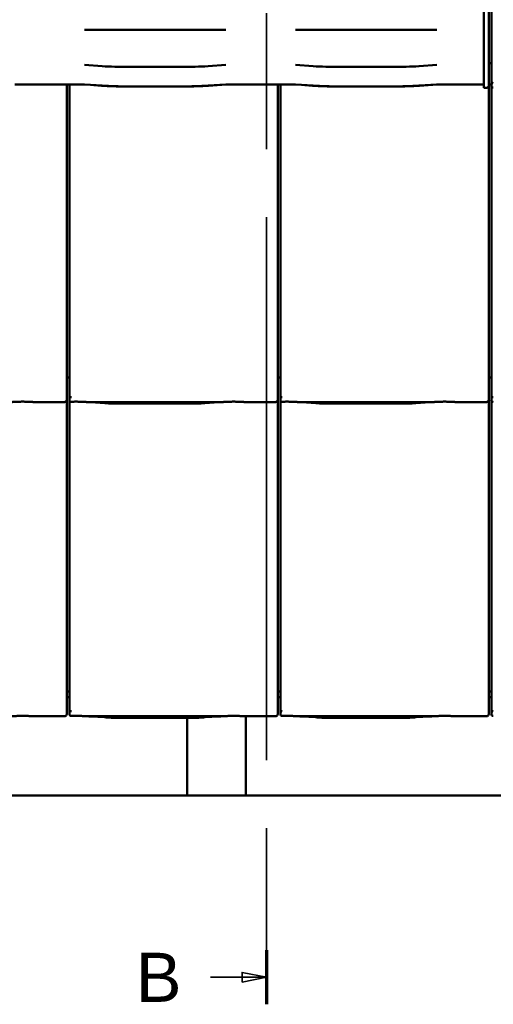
# Model space of a CAD drawing. Header units: millimetres. Extents: x 200 to 13555, y -185 to 8310.
# Tile 28 of 94: x 7151 to 7634, y 1192 to 2195. Entities that reach past the tile are written whole.
import ezdxf

# ---------------------------------------------------------------- set-up
doc = ezdxf.new("R2010")
doc.units = ezdxf.units.MM
doc.header["$LTSCALE"] = 10
doc.linetypes.add('CHAIN', pattern=[0.3543, 0.2362, -0.0295, 0.0591, -0.0295])
doc.linetypes.add('Long Dash Dotted', pattern=[305, 240, -30, 5, -30])
doc.layers.add('Schnittansichtslinien(DIN)', color=7, linetype='Long Dash Dotted', lineweight=35)
doc.layers.add('Sichtbare Kanten(DIN)', color=7, linetype='Continuous', lineweight=50)
doc.styles.add('Arial 5.0', font='arial.ttf')

# ---------------------------------------------------------------- blocks, each defined once
blk = doc.blocks.new('2DTransSchnitt1')
at = {"layer": 'Schnittansichtslinien(DIN)', "linetype": 'CHAIN', "ltscale": 23.422417}
blk.add_line((740.27, 697.29), (740.27, 119.19), dxfattribs=at)
at = {"layer": 'Schnittansichtslinien(DIN)', "linetype": 'Continuous', "lineweight": 70}
blk.add_line((740.27, 124.69), (740.27, 119.19), dxfattribs=at)
at = {"layer": 'Schnittansichtslinien(DIN)', "linetype": 'Continuous'}
for p, q in [((740.27, 121.94), (737.77, 122.44)), ((737.77, 122.44), (737.77, 121.44)), ((734.56, 121.94), (737.77, 121.94)), ((737.77, 121.94), (740.27, 121.94)), ((737.77, 121.44), (740.27, 121.94))]:
    blk.add_line(p, q, dxfattribs=at)
at = {"layer": 'Schnittansichtslinien(DIN)', "linetype": 'Continuous', "flags": 128}
blk.add_lwpolyline([(737.77, 121.44), (740.27, 121.94), (737.77, 122.44), (737.77, 121.44)], dxfattribs=at)
at = {"layer": 'Schnittansichtslinien(DIN)'}
blk.add_solid([(737.77, 121.44), (740.27, 121.94), (737.77, 122.44), (737.77, 121.44)], dxfattribs=at)
at = {"layer": 'Schnittansichtslinien(DIN)', "insert": (726.94, 119.44), "char_height": 5, "attachment_point": 7, "style": 'Arial 5.0'}
blk.add_mtext('B', dxfattribs=at)

msp = doc.modelspace()

# ---------------------------------------------------------------- linework, layer by layer
at = {"layer": 'Sichtbare Kanten(DIN)'}
for p, q in [((7624, 2470.4), (7624, 2157.4)), ((7629, 2157.2), (7629, 2470.4)), ((7631.7, 2447.4), (7631.7, 2154.1)), ((7217, 2184.4), (7236.4, 2184.4)), ((7236.4, 2184.4), (7263.2, 2184.4)), ((7263.2, 2184.4), (7314.9, 2184.4)), ((7314.9, 2184.4), (7341.7, 2184.4)), ((7341.7, 2184.4), (7361, 2184.4)), ((7432, 2184.4), (7451.4, 2184.4)), ((7451.4, 2184.4), (7478.2, 2184.4)), ((7478.2, 2184.4), (7529.9, 2184.4)), ((7529.9, 2184.4), (7556.7, 2184.4)), ((7556.7, 2184.4), (7576, 2184.4)), ((7624, 2130.5), (7624, 2157.4)), ((7629, 2157.2), (7629, 2132.4)), ((7235.1, 2147.4), (7217.1, 2148.6)), ((7316, 2146.6), (7262, 2146.6)), ((7361, 2148.6), (7343, 2147.4)), ((7450.1, 2147.4), (7432.1, 2148.6)), ((7531, 2146.6), (7477, 2146.6)), ((7576, 2148.6), (7558, 2147.4)), ((7631.7, 2150.4), (7629, 2150.4)), ((7631.7, 2154.1), (7631.7, 2132.1)), ((7212, 2128.9), (7151, 2128.9)), ((7212, 2128.7), (7151, 2128.7)), ((7199, 1837.2), (7199, 2128.7)), ((7201.7, 2128.7), (7201.7, 1834.1)), ((7235.1, 2127.6), (7217.1, 2128.7)), ((7226.7, 2128), (7234.6, 2127.5)), ((7316, 2126.8), (7262, 2126.8)), ((7361, 2128.7), (7343, 2127.6)), ((7343.5, 2127.5), (7361.5, 2128.6)), ((7427, 2128.9), (7366, 2128.9)), ((7427, 2128.7), (7366, 2128.7)), ((7414, 1837.2), (7414, 2128.7)), ((7416.7, 2128.7), (7416.7, 1834.1)), ((7450.1, 2127.6), (7432.1, 2128.7)), ((7441.7, 2128), (7449.6, 2127.5)), ((7531, 2126.8), (7477, 2126.8)), ((7576, 2128.7), (7558, 2127.6)), ((7558.5, 2127.5), (7576.5, 2128.6)), ((7624, 2128.9), (7581, 2128.9)), ((7624, 2128.7), (7581, 2128.7)), ((7624, 2130.5), (7624, 2125.3)), ((7629, 2127.4), (7629, 2132.4)), ((7631.7, 2128.9), (7629, 2128.9)), ((7631.7, 2128.7), (7629, 2128.7)), ((7629, 1837.2), (7629, 2127.4)), ((7631.7, 2132.1), (7631.7, 2127.4)), ((7631.7, 2127.4), (7631.7, 1834.1)), ((7624, 2125.3), (7627, 2125.3)), ((7199, 1837.2), (7199, 1812.4)), ((7414, 1837.2), (7414, 1812.4)), ((7629, 1837.2), (7629, 1812.4)), ((7201.7, 1830.4), (7199, 1830.4)), ((7201.7, 1834.1), (7201.7, 1812.1)), ((7416.7, 1830.4), (7414, 1830.4)), ((7416.7, 1834.1), (7416.7, 1812.1)), ((7631.7, 1830.4), (7629, 1830.4)), ((7631.7, 1834.1), (7631.7, 1812.1)), ((7165.2, 1805.3), (7197, 1805.3)), ((7199, 1807.4), (7199, 1812.4)), ((7199, 1517.2), (7199, 1807.4)), ((7201.7, 1812.1), (7201.7, 1807.4)), ((7201.7, 1807.4), (7201.7, 1514.1)), ((7219.6, 1805.3), (7358, 1805.3)), ((7223.5, 1805.1), (7237.9, 1804.2)), ((7339.6, 1804.2), (7354, 1805.1)), ((7380.2, 1805.3), (7412, 1805.3)), ((7414, 1807.4), (7414, 1812.4)), ((7414, 1517.2), (7414, 1807.4)), ((7416.7, 1812.1), (7416.7, 1807.4)), ((7416.7, 1807.4), (7416.7, 1514.1)), ((7434.6, 1805.3), (7573, 1805.3)), ((7438.5, 1805.1), (7452.9, 1804.2)), ((7554.6, 1804.2), (7569, 1805.1)), ((7595.2, 1805.3), (7627, 1805.3)), ((7629, 1807.4), (7629, 1812.4)), ((7629, 1517.2), (7629, 1807.4)), ((7631.7, 1812.1), (7631.7, 1807.4)), ((7631.7, 1807.4), (7631.7, 1514.1)), ((7251.4, 1803.7), (7326.2, 1803.7)), ((7466.4, 1803.7), (7541.2, 1803.7)), ((7199, 1517.2), (7199, 1492.4)), ((7414, 1517.2), (7414, 1492.4)), ((7629, 1517.2), (7629, 1492.4)), ((7201.7, 1510.4), (7199, 1510.4)), ((7201.7, 1504.7), (7199, 1504.7)), ((7201.7, 1514.1), (7201.7, 1492.1)), ((7416.7, 1510.4), (7414, 1510.4)), ((7416.7, 1504.7), (7414, 1504.7)), ((7416.7, 1514.1), (7416.7, 1492.1)), ((7631.7, 1510.4), (7629, 1510.4)), ((7631.7, 1504.7), (7629, 1504.7)), ((7631.7, 1514.1), (7631.7, 1492.1)), ((7165.2, 1485.3), (7197, 1485.3)), ((7199, 1487.4), (7199, 1492.4)), ((7201.7, 1492.1), (7201.7, 1487.4)), ((7219.6, 1485.3), (7358, 1485.3)), ((7223.5, 1485.1), (7237.9, 1484.2)), ((7339.6, 1484.2), (7354, 1485.1)), ((7380.2, 1485.3), (7412, 1485.3)), ((7381.6, 1485.3), (7381.6, 1404.7)), ((7414, 1487.4), (7414, 1492.4)), ((7416.7, 1492.1), (7416.7, 1487.4)), ((7434.6, 1485.3), (7573, 1485.3)), ((7438.5, 1485.1), (7452.9, 1484.2)), ((7554.6, 1484.2), (7569, 1485.1)), ((7595.2, 1485.3), (7627, 1485.3)), ((7629, 1487.4), (7629, 1492.4)), ((7631.7, 1492.1), (7631.7, 1487.4)), ((7251.4, 1483.7), (7326.2, 1483.7)), ((7321.6, 1483.7), (7321.6, 1404.7)), ((7466.4, 1483.7), (7541.2, 1483.7)), ((6753.4, 1404.7), (7321.6, 1404.7)), ((7321.6, 1404.7), (7381.6, 1404.7)), ((7381.6, 1404.7), (7949.9, 1404.7))]:
    msp.add_line(p, q, dxfattribs=at)
for centre, major_axis, ratio, start_param, end_param in [((7262, 2153.8), (-59, 0), 0.121869, 1.095768, 1.570796), ((7316, 2153.8), (-59, 0), 0.121869, 1.570796, 2.045824), ((7477, 2153.8), (-59, 0), 0.121869, 1.095768, 1.570796), ((7531, 2153.8), (-59, 0), 0.121869, 1.570796, 2.045824), ((7151, 2127.5), (-11, 0), 0.121869, 4.712389, 5.187417), ((7212, 2127.5), (-11, 0), 0.121869, 4.237361, 4.712389), ((7212, 2127.5), (10, 0), 0.121869, 1.396024, 1.570796), ((7262, 2134), (60, 0), 0.121869, 4.237361, 4.659466), ((7262, 2134), (-59, 0), 0.121869, 1.095768, 1.570796), ((7316, 2134), (-59, 0), 0.121869, 1.570796, 2.045824), ((7316, 2134), (60, 0), 0.121869, 4.765312, 5.187417), ((7366, 2127.5), (-11, 0), 0.121869, 4.712389, 5.187417), ((7366, 2127.5), (10, 0), 0.121869, 1.570796, 2.045824), ((7427, 2127.5), (-11, 0), 0.121869, 4.237361, 4.712389), ((7427, 2127.5), (10, 0), 0.121869, 1.396024, 1.570796), ((7477, 2134), (60, 0), 0.121869, 4.237361, 4.659466), ((7477, 2134), (-59, 0), 0.121869, 1.095768, 1.570796), ((7531, 2134), (-59, 0), 0.121869, 1.570796, 2.045824), ((7531, 2134), (60, 0), 0.121869, 4.765312, 5.187417), ((7581, 2127.5), (-11, 0), 0.121869, 4.712389, 5.187417), ((7581, 2127.5), (10, 0), 0.121869, 1.570796, 2.045824), ((7627, 2127.4), (0, -2.02), 0.992203, 0, 1.570796), ((7633.7, 2132.1), (1.97, -0.34), 0.953832, 3.32216, 4.874804), ((7633.7, 2137.8), (-1.9, -5.99), 0.101889, 5.972814, 5.990966), ((7633.7, 2127.4), (0, -2.02), 0.992203, 4.712389, 5.523328), ((7197, 1807.4), (0, -2.02), 0.992203, 0, 1.570796), ((7203.7, 1812.1), (1.97, -0.34), 0.953832, 3.32216, 4.874804), ((7203.7, 1817.8), (-1.9, -5.99), 0.101889, 5.972814, 5.990966), ((7203.7, 1807.4), (0, -2.02), 0.992203, 4.712389, 5.523328), ((7412, 1807.4), (0, -2.02), 0.992203, 0, 1.570796), ((7418.7, 1812.1), (1.97, -0.34), 0.953832, 3.32216, 4.874804), ((7418.7, 1817.8), (-1.9, -5.99), 0.101889, 5.972814, 5.990966), ((7418.7, 1807.4), (0, -2.02), 0.992203, 4.712389, 5.523328), ((7627, 1807.4), (0, -2.02), 0.992203, 0, 1.570796), ((7633.7, 1812.1), (1.97, -0.34), 0.953832, 3.32216, 4.874804), ((7633.7, 1817.8), (-1.9, -5.99), 0.101889, 5.972814, 5.990966), ((7633.7, 1807.4), (0, -2.02), 0.992203, 4.712389, 5.523328), ((7197, 1487.4), (0, -2.02), 0.992203, 0, 1.570796), ((7203.7, 1492.1), (1.97, -0.34), 0.953832, 3.32216, 4.874804), ((7203.7, 1497.8), (-1.9, -5.99), 0.101889, 5.972814, 5.990966), ((7203.7, 1487.4), (0, -2.02), 0.992203, 4.712389, 5.523328), ((7412, 1487.4), (0, -2.02), 0.992203, 0, 1.570796), ((7418.7, 1492.1), (1.97, -0.34), 0.953832, 3.32216, 4.874804), ((7418.7, 1497.8), (-1.9, -5.99), 0.101889, 5.972814, 5.990966), ((7418.7, 1487.4), (0, -2.02), 0.992203, 4.712389, 5.523328), ((7627, 1487.4), (0, -2.02), 0.992203, 0, 1.570796), ((7633.7, 1492.1), (1.97, -0.34), 0.953832, 3.32216, 4.874804), ((7633.7, 1497.8), (-1.9, -5.99), 0.101889, 5.972814, 5.990966), ((7633.7, 1487.4), (0, -2.02), 0.992203, 4.712389, 5.523328)]:
    msp.add_ellipse(centre, major_axis=major_axis, ratio=ratio, start_param=start_param, end_param=end_param, dxfattribs=at)
for points, knots in [([(7632.3, 2125.9), (7632.5, 2125.8), (7632.6, 2125.7), (7632.9, 2125.7), (7633.1, 2125.6), (7633.4, 2125.6), (7633.4, 2125.6), (7633.6, 2125.6), (7633.6, 2125.6), (7633.7, 2125.6), (7633.7, 2125.6), (7633.7, 2125.6)], [-0.5371849, -0.5371849, -0.5371849, -0.5371849, -0.4701715, -0.4701715, -0.3994312, -0.3994312, -0.370279, -0.370279, -0.3542794, -0.3542794, -0.3446725, -0.3446725, -0.3446725, -0.3446725]), ([(7165.2, 1805.3), (7164.9, 1805.3), (7164.5, 1805.4), (7163.7, 1805.4), (7163.3, 1805.4), (7161.6, 1805.5), (7160.1, 1805.6), (7157, 1805.7), (7155.5, 1805.7), (7152.7, 1805.7), (7151.2, 1805.7), (7148.1, 1805.6), (7146.6, 1805.5), (7144.9, 1805.4), (7144.5, 1805.4), (7143.7, 1805.4), (7143.3, 1805.3), (7143, 1805.3)], [1.226544, 1.226544, 1.226544, 1.226544, 1.334775, 1.334775, 1.443007, 1.443007, 1.860908, 1.860908, 2.278809, 2.278809, 2.69671, 2.69671, 3.11461, 3.11461, 3.222842, 3.222842, 3.331074, 3.331074, 3.331074, 3.331074]), ([(7164.5, 1805.4), (7164.5, 1805.4), (7164.4, 1805.4), (7164.4, 1805.4), (7164.4, 1805.4), (7164.3, 1805.4), (7164.3, 1805.4), (7164.3, 1805.4), (7164.3, 1805.4), (7164.2, 1805.4), (7164.2, 1805.4), (7164.2, 1805.4)], [4.37952398, 4.37952398, 4.37952398, 4.37952398, 4.381345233, 4.381345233, 4.383166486, 4.383166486, 4.384987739, 4.384987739, 4.386808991, 4.386808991, 4.388630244, 4.388630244, 4.388630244, 4.388630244]), ([(7202.3, 1805.9), (7202.5, 1805.8), (7202.6, 1805.7), (7202.9, 1805.7), (7203.1, 1805.6), (7203.4, 1805.6), (7203.4, 1805.6), (7203.6, 1805.6), (7203.6, 1805.6), (7203.7, 1805.6), (7203.7, 1805.6), (7203.7, 1805.6)], [-0.5371849, -0.5371849, -0.5371849, -0.5371849, -0.4701715, -0.4701715, -0.3994312, -0.3994312, -0.370279, -0.370279, -0.3542794, -0.3542794, -0.3446725, -0.3446725, -0.3446725, -0.3446725]), ([(7219.6, 1805.3), (7219.2, 1805.3), (7218.8, 1805.4), (7218, 1805.4), (7217.7, 1805.4), (7215.9, 1805.5), (7214.4, 1805.6), (7211.4, 1805.7), (7209.8, 1805.7), (7208.4, 1805.7), (7207.1, 1805.7), (7205.5, 1805.7), (7203.9, 1805.6), (7203.8, 1805.6), (7203.7, 1805.6)], [-1.052265, -1.052265, -1.052265, -1.052265, -0.944033, -0.944033, -0.835802, -0.835802, -0.417901, -0.417901, 0, 0, 0, 0.417901, 0.417901, 0.44326, 0.44326, 0.44326, 0.44326]), ([(7218.5, 1805.4), (7218.9, 1805.4), (7219.2, 1805.3), (7219.9, 1805.3), (7220.2, 1805.3), (7220.9, 1805.3), (7221.3, 1805.2), (7221.9, 1805.2), (7222.2, 1805.2), (7222.9, 1805.1), (7223.2, 1805.1), (7223.5, 1805.1)], [1.8945551, 1.8945551, 1.8945551, 1.8945551, 1.9289476, 1.9289476, 1.9633401, 1.9633401, 1.9977326, 1.9977326, 2.0321251, 2.0321251, 2.0665177, 2.0665177, 2.0665177, 2.0665177]), ([(7359, 1805.4), (7358.7, 1805.4), (7358.3, 1805.3), (7357.6, 1805.3), (7357.3, 1805.3), (7356.6, 1805.3), (7356.3, 1805.2), (7355.6, 1805.2), (7355.3, 1805.2), (7354.7, 1805.1), (7354.3, 1805.1), (7354, 1805.1)], [5.0361477, 5.0361477, 5.0361477, 5.0361477, 5.0705402, 5.0705402, 5.1049328, 5.1049328, 5.1393253, 5.1393253, 5.1737178, 5.1737178, 5.2081103, 5.2081103, 5.2081103, 5.2081103]), ([(7380.2, 1805.3), (7379.9, 1805.3), (7379.5, 1805.4), (7378.7, 1805.4), (7378.3, 1805.4), (7376.6, 1805.5), (7375.1, 1805.6), (7372, 1805.7), (7370.5, 1805.7), (7367.7, 1805.7), (7366.2, 1805.7), (7363.1, 1805.6), (7361.6, 1805.5), (7359.9, 1805.4), (7359.5, 1805.4), (7358.7, 1805.4), (7358.3, 1805.3), (7358, 1805.3)], [1.226544, 1.226544, 1.226544, 1.226544, 1.334775, 1.334775, 1.443007, 1.443007, 1.860908, 1.860908, 2.278809, 2.278809, 2.69671, 2.69671, 3.11461, 3.11461, 3.222842, 3.222842, 3.331074, 3.331074, 3.331074, 3.331074]), ([(7379.5, 1805.4), (7379.5, 1805.4), (7379.4, 1805.4), (7379.4, 1805.4), (7379.4, 1805.4), (7379.3, 1805.4), (7379.3, 1805.4), (7379.3, 1805.4), (7379.3, 1805.4), (7379.2, 1805.4), (7379.2, 1805.4), (7379.2, 1805.4)], [4.37952398, 4.37952398, 4.37952398, 4.37952398, 4.381345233, 4.381345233, 4.383166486, 4.383166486, 4.384987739, 4.384987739, 4.386808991, 4.386808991, 4.388630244, 4.388630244, 4.388630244, 4.388630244]), ([(7417.3, 1805.9), (7417.5, 1805.8), (7417.6, 1805.7), (7417.9, 1805.7), (7418.1, 1805.6), (7418.4, 1805.6), (7418.4, 1805.6), (7418.6, 1805.6), (7418.6, 1805.6), (7418.7, 1805.6), (7418.7, 1805.6), (7418.7, 1805.6)], [-0.5371849, -0.5371849, -0.5371849, -0.5371849, -0.4701715, -0.4701715, -0.3994312, -0.3994312, -0.370279, -0.370279, -0.3542794, -0.3542794, -0.3446725, -0.3446725, -0.3446725, -0.3446725]), ([(7434.6, 1805.3), (7434.2, 1805.3), (7433.8, 1805.4), (7433, 1805.4), (7432.7, 1805.4), (7430.9, 1805.5), (7429.4, 1805.6), (7426.4, 1805.7), (7424.8, 1805.7), (7423.4, 1805.7), (7422.1, 1805.7), (7420.5, 1805.7), (7418.9, 1805.6), (7418.8, 1805.6), (7418.7, 1805.6)], [-1.052265, -1.052265, -1.052265, -1.052265, -0.944033, -0.944033, -0.835802, -0.835802, -0.417901, -0.417901, 0, 0, 0, 0.417901, 0.417901, 0.44326, 0.44326, 0.44326, 0.44326]), ([(7433.5, 1805.4), (7433.9, 1805.4), (7434.2, 1805.3), (7434.9, 1805.3), (7435.2, 1805.3), (7435.9, 1805.3), (7436.3, 1805.2), (7436.9, 1805.2), (7437.2, 1805.2), (7437.9, 1805.1), (7438.2, 1805.1), (7438.5, 1805.1)], [1.8945551, 1.8945551, 1.8945551, 1.8945551, 1.9289476, 1.9289476, 1.9633401, 1.9633401, 1.9977326, 1.9977326, 2.0321251, 2.0321251, 2.0665177, 2.0665177, 2.0665177, 2.0665177]), ([(7574, 1805.4), (7573.7, 1805.4), (7573.3, 1805.3), (7572.6, 1805.3), (7572.3, 1805.3), (7571.6, 1805.3), (7571.3, 1805.2), (7570.6, 1805.2), (7570.3, 1805.2), (7569.7, 1805.1), (7569.3, 1805.1), (7569, 1805.1)], [5.0361477, 5.0361477, 5.0361477, 5.0361477, 5.0705402, 5.0705402, 5.1049328, 5.1049328, 5.1393253, 5.1393253, 5.1737178, 5.1737178, 5.2081103, 5.2081103, 5.2081103, 5.2081103]), ([(7595.2, 1805.3), (7594.9, 1805.3), (7594.5, 1805.4), (7593.7, 1805.4), (7593.3, 1805.4), (7591.6, 1805.5), (7590.1, 1805.6), (7587, 1805.7), (7585.5, 1805.7), (7582.7, 1805.7), (7581.2, 1805.7), (7578.1, 1805.6), (7576.6, 1805.5), (7574.9, 1805.4), (7574.5, 1805.4), (7573.7, 1805.4), (7573.3, 1805.3), (7573, 1805.3)], [1.226544, 1.226544, 1.226544, 1.226544, 1.334775, 1.334775, 1.443007, 1.443007, 1.860908, 1.860908, 2.278809, 2.278809, 2.69671, 2.69671, 3.11461, 3.11461, 3.222842, 3.222842, 3.331074, 3.331074, 3.331074, 3.331074]), ([(7594.5, 1805.4), (7594.5, 1805.4), (7594.4, 1805.4), (7594.4, 1805.4), (7594.4, 1805.4), (7594.3, 1805.4), (7594.3, 1805.4), (7594.3, 1805.4), (7594.3, 1805.4), (7594.2, 1805.4), (7594.2, 1805.4), (7594.2, 1805.4)], [4.37952398, 4.37952398, 4.37952398, 4.37952398, 4.381345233, 4.381345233, 4.383166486, 4.383166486, 4.384987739, 4.384987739, 4.386808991, 4.386808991, 4.388630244, 4.388630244, 4.388630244, 4.388630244]), ([(7632.3, 1805.9), (7632.5, 1805.8), (7632.6, 1805.7), (7632.9, 1805.7), (7633.1, 1805.6), (7633.4, 1805.6), (7633.4, 1805.6), (7633.6, 1805.6), (7633.6, 1805.6), (7633.7, 1805.6), (7633.7, 1805.6), (7633.7, 1805.6)], [-0.5371849, -0.5371849, -0.5371849, -0.5371849, -0.4701715, -0.4701715, -0.3994312, -0.3994312, -0.370279, -0.370279, -0.3542794, -0.3542794, -0.3446725, -0.3446725, -0.3446725, -0.3446725]), ([(7251.4, 1803.7), (7250.4, 1803.7), (7249.5, 1803.7), (7247.6, 1803.8), (7246.7, 1803.8), (7244.9, 1803.8), (7244, 1803.9), (7242.2, 1803.9), (7241.3, 1804), (7239.6, 1804.1), (7238.7, 1804.1), (7237.9, 1804.2)], [4.712389, 4.712389, 4.712389, 4.712389, 4.8115332, 4.8115332, 4.9106775, 4.9106775, 5.0098218, 5.0098218, 5.108966, 5.108966, 5.2081103, 5.2081103, 5.2081103, 5.2081103]), ([(7339.6, 1804.2), (7338.8, 1804.1), (7338, 1804.1), (7336.2, 1804), (7335.4, 1803.9), (7333.6, 1803.9), (7332.7, 1803.8), (7330.8, 1803.8), (7329.9, 1803.8), (7328, 1803.7), (7327.1, 1803.7), (7326.2, 1803.7)], [4.2166677, 4.2166677, 4.2166677, 4.2166677, 4.3158119, 4.3158119, 4.4149562, 4.4149562, 4.5141004, 4.5141004, 4.6132447, 4.6132447, 4.712389, 4.712389, 4.712389, 4.712389]), ([(7466.4, 1803.7), (7465.4, 1803.7), (7464.5, 1803.7), (7462.6, 1803.8), (7461.7, 1803.8), (7459.9, 1803.8), (7459, 1803.9), (7457.2, 1803.9), (7456.3, 1804), (7454.6, 1804.1), (7453.7, 1804.1), (7452.9, 1804.2)], [4.712389, 4.712389, 4.712389, 4.712389, 4.8115332, 4.8115332, 4.9106775, 4.9106775, 5.0098218, 5.0098218, 5.108966, 5.108966, 5.2081103, 5.2081103, 5.2081103, 5.2081103]), ([(7554.6, 1804.2), (7553.8, 1804.1), (7553, 1804.1), (7551.2, 1804), (7550.4, 1803.9), (7548.6, 1803.9), (7547.7, 1803.8), (7545.8, 1803.8), (7544.9, 1803.8), (7543, 1803.7), (7542.1, 1803.7), (7541.2, 1803.7)], [4.2166677, 4.2166677, 4.2166677, 4.2166677, 4.3158119, 4.3158119, 4.4149562, 4.4149562, 4.5141004, 4.5141004, 4.6132447, 4.6132447, 4.712389, 4.712389, 4.712389, 4.712389]), ([(7165.2, 1485.3), (7164.9, 1485.3), (7164.5, 1485.4), (7163.7, 1485.4), (7163.3, 1485.4), (7161.6, 1485.5), (7160.1, 1485.6), (7157, 1485.7), (7155.5, 1485.7), (7152.7, 1485.7), (7151.2, 1485.7), (7148.1, 1485.6), (7146.6, 1485.5), (7144.9, 1485.4), (7144.5, 1485.4), (7143.7, 1485.4), (7143.3, 1485.3), (7143, 1485.3)], [1.226544, 1.226544, 1.226544, 1.226544, 1.334775, 1.334775, 1.443007, 1.443007, 1.860908, 1.860908, 2.278809, 2.278809, 2.69671, 2.69671, 3.11461, 3.11461, 3.222842, 3.222842, 3.331074, 3.331074, 3.331074, 3.331074]), ([(7164.5, 1485.4), (7164.5, 1485.4), (7164.4, 1485.4), (7164.4, 1485.4), (7164.4, 1485.4), (7164.3, 1485.4), (7164.3, 1485.4), (7164.3, 1485.4), (7164.3, 1485.4), (7164.2, 1485.4), (7164.2, 1485.4), (7164.2, 1485.4)], [4.37952398, 4.37952398, 4.37952398, 4.37952398, 4.381345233, 4.381345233, 4.383166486, 4.383166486, 4.384987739, 4.384987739, 4.386808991, 4.386808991, 4.388630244, 4.388630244, 4.388630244, 4.388630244]), ([(7202.3, 1485.9), (7202.5, 1485.8), (7202.6, 1485.7), (7202.9, 1485.7), (7203.1, 1485.6), (7203.4, 1485.6), (7203.4, 1485.6), (7203.6, 1485.6), (7203.6, 1485.6), (7203.7, 1485.6), (7203.7, 1485.6), (7203.7, 1485.6)], [-0.5371849, -0.5371849, -0.5371849, -0.5371849, -0.4701715, -0.4701715, -0.3994312, -0.3994312, -0.370279, -0.370279, -0.3542794, -0.3542794, -0.3446725, -0.3446725, -0.3446725, -0.3446725]), ([(7219.6, 1485.3), (7219.2, 1485.3), (7218.8, 1485.4), (7218, 1485.4), (7217.7, 1485.4), (7215.9, 1485.5), (7214.4, 1485.6), (7211.4, 1485.7), (7209.8, 1485.7), (7208.4, 1485.7), (7207.1, 1485.7), (7205.5, 1485.7), (7203.9, 1485.6), (7203.8, 1485.6), (7203.7, 1485.6)], [-1.052265, -1.052265, -1.052265, -1.052265, -0.944033, -0.944033, -0.835802, -0.835802, -0.417901, -0.417901, 0, 0, 0, 0.417901, 0.417901, 0.44326, 0.44326, 0.44326, 0.44326]), ([(7218.5, 1485.4), (7218.9, 1485.4), (7219.2, 1485.3), (7219.9, 1485.3), (7220.2, 1485.3), (7220.9, 1485.3), (7221.3, 1485.2), (7221.9, 1485.2), (7222.2, 1485.2), (7222.9, 1485.1), (7223.2, 1485.1), (7223.5, 1485.1)], [1.8945551, 1.8945551, 1.8945551, 1.8945551, 1.9289476, 1.9289476, 1.9633401, 1.9633401, 1.9977326, 1.9977326, 2.0321251, 2.0321251, 2.0665177, 2.0665177, 2.0665177, 2.0665177]), ([(7359, 1485.4), (7358.7, 1485.4), (7358.3, 1485.3), (7357.6, 1485.3), (7357.3, 1485.3), (7356.6, 1485.3), (7356.3, 1485.2), (7355.6, 1485.2), (7355.3, 1485.2), (7354.7, 1485.1), (7354.3, 1485.1), (7354, 1485.1)], [5.0361477, 5.0361477, 5.0361477, 5.0361477, 5.0705402, 5.0705402, 5.1049328, 5.1049328, 5.1393253, 5.1393253, 5.1737178, 5.1737178, 5.2081103, 5.2081103, 5.2081103, 5.2081103]), ([(7380.2, 1485.3), (7379.9, 1485.3), (7379.5, 1485.4), (7378.7, 1485.4), (7378.3, 1485.4), (7376.6, 1485.5), (7375.1, 1485.6), (7372, 1485.7), (7370.5, 1485.7), (7367.7, 1485.7), (7366.2, 1485.7), (7363.1, 1485.6), (7361.6, 1485.5), (7359.9, 1485.4), (7359.5, 1485.4), (7358.7, 1485.4), (7358.3, 1485.3), (7358, 1485.3)], [1.226544, 1.226544, 1.226544, 1.226544, 1.334775, 1.334775, 1.443007, 1.443007, 1.860908, 1.860908, 2.278809, 2.278809, 2.69671, 2.69671, 3.11461, 3.11461, 3.222842, 3.222842, 3.331074, 3.331074, 3.331074, 3.331074]), ([(7379.5, 1485.4), (7379.5, 1485.4), (7379.4, 1485.4), (7379.4, 1485.4), (7379.4, 1485.4), (7379.3, 1485.4), (7379.3, 1485.4), (7379.3, 1485.4), (7379.3, 1485.4), (7379.2, 1485.4), (7379.2, 1485.4), (7379.2, 1485.4)], [4.37952398, 4.37952398, 4.37952398, 4.37952398, 4.381345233, 4.381345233, 4.383166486, 4.383166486, 4.384987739, 4.384987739, 4.386808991, 4.386808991, 4.388630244, 4.388630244, 4.388630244, 4.388630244]), ([(7417.3, 1485.9), (7417.5, 1485.8), (7417.6, 1485.7), (7417.9, 1485.7), (7418.1, 1485.6), (7418.4, 1485.6), (7418.4, 1485.6), (7418.6, 1485.6), (7418.6, 1485.6), (7418.7, 1485.6), (7418.7, 1485.6), (7418.7, 1485.6)], [-0.5371849, -0.5371849, -0.5371849, -0.5371849, -0.4701715, -0.4701715, -0.3994312, -0.3994312, -0.370279, -0.370279, -0.3542794, -0.3542794, -0.3446725, -0.3446725, -0.3446725, -0.3446725]), ([(7434.6, 1485.3), (7434.2, 1485.3), (7433.8, 1485.4), (7433, 1485.4), (7432.7, 1485.4), (7430.9, 1485.5), (7429.4, 1485.6), (7426.4, 1485.7), (7424.8, 1485.7), (7423.4, 1485.7), (7422.1, 1485.7), (7420.5, 1485.7), (7418.9, 1485.6), (7418.8, 1485.6), (7418.7, 1485.6)], [-1.052265, -1.052265, -1.052265, -1.052265, -0.944033, -0.944033, -0.835802, -0.835802, -0.417901, -0.417901, 0, 0, 0, 0.417901, 0.417901, 0.44326, 0.44326, 0.44326, 0.44326]), ([(7433.5, 1485.4), (7433.9, 1485.4), (7434.2, 1485.3), (7434.9, 1485.3), (7435.2, 1485.3), (7435.9, 1485.3), (7436.3, 1485.2), (7436.9, 1485.2), (7437.2, 1485.2), (7437.9, 1485.1), (7438.2, 1485.1), (7438.5, 1485.1)], [1.8945551, 1.8945551, 1.8945551, 1.8945551, 1.9289476, 1.9289476, 1.9633401, 1.9633401, 1.9977326, 1.9977326, 2.0321251, 2.0321251, 2.0665177, 2.0665177, 2.0665177, 2.0665177]), ([(7574, 1485.4), (7573.7, 1485.4), (7573.3, 1485.3), (7572.6, 1485.3), (7572.3, 1485.3), (7571.6, 1485.3), (7571.3, 1485.2), (7570.6, 1485.2), (7570.3, 1485.2), (7569.7, 1485.1), (7569.3, 1485.1), (7569, 1485.1)], [5.0361477, 5.0361477, 5.0361477, 5.0361477, 5.0705402, 5.0705402, 5.1049328, 5.1049328, 5.1393253, 5.1393253, 5.1737178, 5.1737178, 5.2081103, 5.2081103, 5.2081103, 5.2081103]), ([(7595.2, 1485.3), (7594.9, 1485.3), (7594.5, 1485.4), (7593.7, 1485.4), (7593.3, 1485.4), (7591.6, 1485.5), (7590.1, 1485.6), (7587, 1485.7), (7585.5, 1485.7), (7582.7, 1485.7), (7581.2, 1485.7), (7578.1, 1485.6), (7576.6, 1485.5), (7574.9, 1485.4), (7574.5, 1485.4), (7573.7, 1485.4), (7573.3, 1485.3), (7573, 1485.3)], [1.226544, 1.226544, 1.226544, 1.226544, 1.334775, 1.334775, 1.443007, 1.443007, 1.860908, 1.860908, 2.278809, 2.278809, 2.69671, 2.69671, 3.11461, 3.11461, 3.222842, 3.222842, 3.331074, 3.331074, 3.331074, 3.331074]), ([(7594.5, 1485.4), (7594.5, 1485.4), (7594.4, 1485.4), (7594.4, 1485.4), (7594.4, 1485.4), (7594.3, 1485.4), (7594.3, 1485.4), (7594.3, 1485.4), (7594.3, 1485.4), (7594.2, 1485.4), (7594.2, 1485.4), (7594.2, 1485.4)], [4.37952398, 4.37952398, 4.37952398, 4.37952398, 4.381345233, 4.381345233, 4.383166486, 4.383166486, 4.384987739, 4.384987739, 4.386808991, 4.386808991, 4.388630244, 4.388630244, 4.388630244, 4.388630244]), ([(7632.3, 1485.9), (7632.5, 1485.8), (7632.6, 1485.7), (7632.9, 1485.7), (7633.1, 1485.6), (7633.4, 1485.6), (7633.4, 1485.6), (7633.6, 1485.6), (7633.6, 1485.6), (7633.7, 1485.6), (7633.7, 1485.6), (7633.7, 1485.6)], [-0.5371849, -0.5371849, -0.5371849, -0.5371849, -0.4701715, -0.4701715, -0.3994312, -0.3994312, -0.370279, -0.370279, -0.3542794, -0.3542794, -0.3446725, -0.3446725, -0.3446725, -0.3446725]), ([(7251.4, 1483.7), (7250.4, 1483.7), (7249.5, 1483.7), (7247.6, 1483.8), (7246.7, 1483.8), (7244.9, 1483.8), (7244, 1483.9), (7242.2, 1483.9), (7241.3, 1484), (7239.6, 1484.1), (7238.7, 1484.1), (7237.9, 1484.2)], [4.712389, 4.712389, 4.712389, 4.712389, 4.8115332, 4.8115332, 4.9106775, 4.9106775, 5.0098218, 5.0098218, 5.108966, 5.108966, 5.2081103, 5.2081103, 5.2081103, 5.2081103]), ([(7339.6, 1484.2), (7338.8, 1484.1), (7338, 1484.1), (7336.2, 1484), (7335.4, 1483.9), (7333.6, 1483.9), (7332.7, 1483.8), (7330.8, 1483.8), (7329.9, 1483.8), (7328, 1483.7), (7327.1, 1483.7), (7326.2, 1483.7)], [4.2166677, 4.2166677, 4.2166677, 4.2166677, 4.3158119, 4.3158119, 4.4149562, 4.4149562, 4.5141004, 4.5141004, 4.6132447, 4.6132447, 4.712389, 4.712389, 4.712389, 4.712389]), ([(7466.4, 1483.7), (7465.4, 1483.7), (7464.5, 1483.7), (7462.6, 1483.8), (7461.7, 1483.8), (7459.9, 1483.8), (7459, 1483.9), (7457.2, 1483.9), (7456.3, 1484), (7454.6, 1484.1), (7453.7, 1484.1), (7452.9, 1484.2)], [4.712389, 4.712389, 4.712389, 4.712389, 4.8115332, 4.8115332, 4.9106775, 4.9106775, 5.0098218, 5.0098218, 5.108966, 5.108966, 5.2081103, 5.2081103, 5.2081103, 5.2081103]), ([(7554.6, 1484.2), (7553.8, 1484.1), (7553, 1484.1), (7551.2, 1484), (7550.4, 1483.9), (7548.6, 1483.9), (7547.7, 1483.8), (7545.8, 1483.8), (7544.9, 1483.8), (7543, 1483.7), (7542.1, 1483.7), (7541.2, 1483.7)], [4.2166677, 4.2166677, 4.2166677, 4.2166677, 4.3158119, 4.3158119, 4.4149562, 4.4149562, 4.5141004, 4.5141004, 4.6132447, 4.6132447, 4.712389, 4.712389, 4.712389, 4.712389])]:
    msp.add_open_spline(points, degree=3, knots=knots, dxfattribs=at)
for points in [[(7164.5, 1805.4), (7164.7, 1805.3), (7165, 1805.3), (7165.2, 1805.3)], [(7379.5, 1805.4), (7379.7, 1805.3), (7380, 1805.3), (7380.2, 1805.3)], [(7594.5, 1805.4), (7594.7, 1805.3), (7595, 1805.3), (7595.2, 1805.3)], [(7164.5, 1485.4), (7164.7, 1485.3), (7165, 1485.3), (7165.2, 1485.3)], [(7379.5, 1485.4), (7379.7, 1485.3), (7380, 1485.3), (7380.2, 1485.3)], [(7594.5, 1485.4), (7594.7, 1485.3), (7595, 1485.3), (7595.2, 1485.3)]]:
    msp.add_open_spline(points, degree=3, dxfattribs=at)

# ---------------------------------------------------------------- block references
at = {"layer": 'Schnittansichtslinien(DIN)', "xscale": 10, "yscale": 10, "zscale": 10}
msp.add_blockref('2DTransSchnitt1', (0, 0), dxfattribs=at)

doc.saveas('drawing.dxf')
